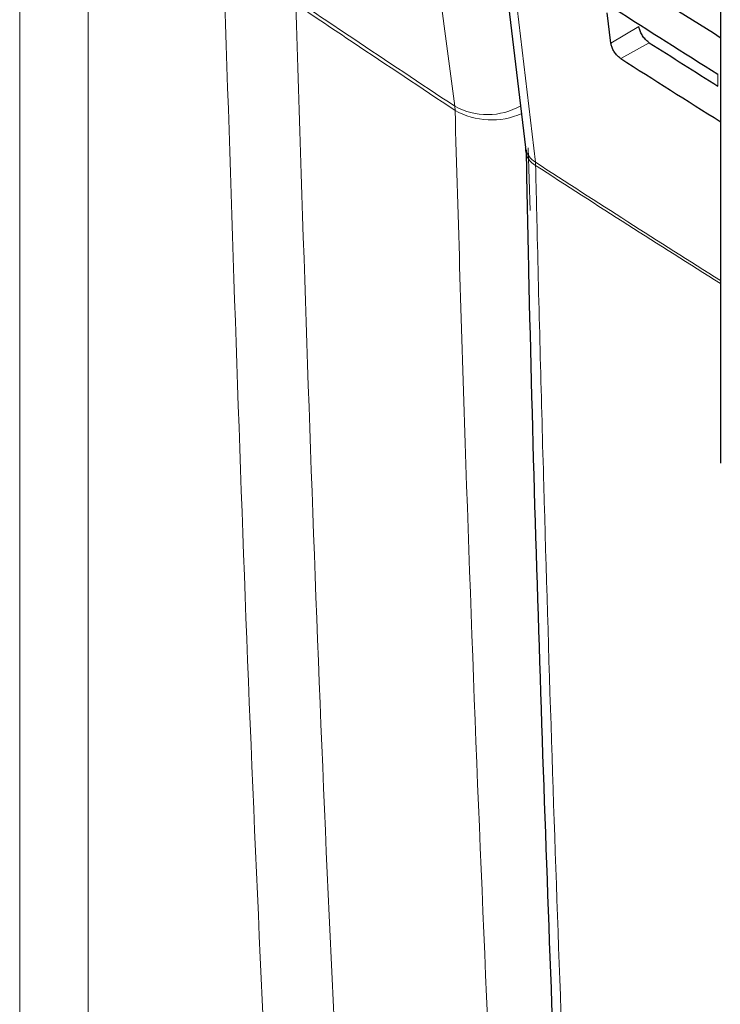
# Paper-space layout 'Blatt2' of a CAD drawing. Header units: millimetres. Extents: x 5 to 418, y 2 to 292.
# Tile 7 of 59: x 106.46 to 115.25, y 141.4 to 153.75. Entities that reach past the tile are written whole.
import ezdxf

# ---------------------------------------------------------------- set-up
doc = ezdxf.new("R2010")
doc.units = ezdxf.units.MM

psp = doc.layouts.new('Blatt2')

# ---------------------------------------------------------------- linework, layer by layer
at = {"color": 7, "linetype": 'Continuous', "lineweight": 18}
for p, q in [((106.456, 124.008), (106.456, 166.63)), ((107.316, 166.617), (107.316, 123.995)), ((114.226, 153.664), (113.875, 153.454)), ((114.357, 153.461), (113.999, 153.261)), ((115.218, 152.915), (115.218, 153.065)), ((111.919, 152.611), (111.915, 152.664)), ((112.836, 152.142), (112.86, 151.355)), ((112.93, 151.922), (112.927, 151.963))]:
    psp.add_line(p, q, dxfattribs=at)
at = {"color": 7, "linetype": 'Continuous', "lineweight": 25}
for p, q in [((111.208, 165.572), (112.801, 152.148)), ((115.248, 165.266), (115.248, 148.186)), ((113.875, 153.454), (113.828, 153.835))]:
    psp.add_line(p, q, dxfattribs=at)
at = {"color": 7, "linetype": 'Continuous', "lineweight": 18, "flags": 128}
for points in [[(111.915, 152.664), (111.791, 153.606), (111.294, 157.373), (110.798, 161.14), (110.143, 166.112)], [(111.334, 165.386), (111.423, 164.634), (111.78, 161.626), (112.927, 151.963)]]:
    psp.add_lwpolyline(points, dxfattribs=at)
at = {"color": 7, "linetype": 'Continuous', "lineweight": 18}
for centre, radius, start, end in [((112.326, 153.415), 0.856, 241.2728, 299.3025), ((112.377, 153.429), 0.937, 240.7481, 293.8891), ((113.06, 152.189), 0.262, 188.8749, 239.5948), ((113.045, 152.135), 0.243, 184.0637, 241.5525), ((230.486, 333.226), 216.048, 237.0346, 237.76516), ((230.397, 333.041), 215.877, 237.03413, 237.76447)]:
    psp.add_arc(centre, radius, start, end, dxfattribs=at)
at = {"color": 7, "linetype": 'Continuous', "lineweight": 25}
for centre, major_axis, ratio, start_param, end_param in [((297.49, 246.788), (247.622, -3.679), 0.567125, 3.88542, 3.893756), ((298.31, 253.77), (248.688, 3.827), 0.587275, 3.868173, 3.875914), ((297.491, 245.564), (246.917, -3.668), 0.567125, 3.885277, 3.890463), ((297.49, 245.564), (247.422, -3.676), 0.567125, 3.885379, 3.892872)]:
    psp.add_ellipse(centre, major_axis=major_axis, ratio=ratio, start_param=start_param, end_param=end_param, dxfattribs=at)
at = {"color": 7, "linetype": 'Continuous', "lineweight": 18}
for points, knots in [([(110.459, 125.448), (110.202, 129.273), (109.758, 135.902), (109.306, 145.421), (109.123, 151.121), (109.031, 153.961)], [0, 0, 0, 0, 0.406337, 0.704191, 1, 1, 1, 1]), ([(109.916, 153.998), (110.156, 153.837), (110.821, 153.392), (111.488, 152.948), (111.915, 152.664)], [0, 0, 0, 0, 0.360844, 1, 1, 1, 1]), ([(109.92, 153.945), (110.011, 151.108), (110.194, 145.413), (110.645, 135.901), (111.09, 129.278), (111.346, 125.455)], [0, 0, 0, 0, 0.295808, 0.593663, 1, 1, 1, 1]), ([(111.919, 152.611), (111.492, 152.895), (110.825, 153.339), (110.16, 153.785), (109.92, 153.945)], [0, 0, 0, 0, 0.63918, 1, 1, 1, 1]), ([(113.058, 127.778), (112.981, 128.995), (112.728, 133.018), (112.371, 139.893), (112.084, 146.965), (111.96, 151.219), (111.919, 152.611)], [0, 0, 0, 0, 0.148542, 0.49104, 0.833505, 1, 1, 1, 1]), ([(112.93, 151.922), (112.936, 151.654), (112.967, 150.313), (113.115, 144.695), (113.404, 136.729), (113.773, 129.911), (113.914, 127.293)], [0, 0, 0, 0, 0.0322877, 0.1614383, 0.6780665, 1, 1, 1, 1])]:
    psp.add_open_spline(points, degree=3, knots=knots, dxfattribs=at)
at = {"color": 7, "linetype": 'Continuous', "lineweight": 25}
for points, knots in [([(114.357, 153.461), (114.35, 153.465), (114.331, 153.479), (114.298, 153.511), (114.264, 153.558), (114.239, 153.609), (114.229, 153.644), (114.226, 153.661), (114.226, 153.664)], [0, 0, 0, 0, 0.110416, 0.322446, 0.533943, 0.745991, 0.95973, 1, 1, 1, 1]), ([(113.999, 153.261), (113.993, 153.265), (113.975, 153.278), (113.944, 153.308), (113.912, 153.352), (113.888, 153.4), (113.878, 153.434), (113.875, 153.451), (113.875, 153.454)], [0, 0, 0, 0, 0.104818, 0.316876, 0.528368, 0.740404, 0.954071, 1, 1, 1, 1]), ([(112.8, 152.145), (112.801, 152.141), (112.803, 152.131), (112.803, 152.112), (112.803, 152.1)], [0, 0, 0, 0, 0.369372, 1, 1, 1, 1]), ([(112.81, 152.118), (112.82, 151.608), (112.872, 148.999), (113.019, 144.324), (113.253, 138.095), (113.511, 132.482), (113.712, 128.961), (113.797, 127.49)], [0, 0, 0, 0, 0.061225, 0.313593, 0.566097, 0.818699, 1, 1, 1, 1])]:
    psp.add_open_spline(points, degree=3, knots=knots, dxfattribs=at)

doc.saveas('drawing.dxf')
